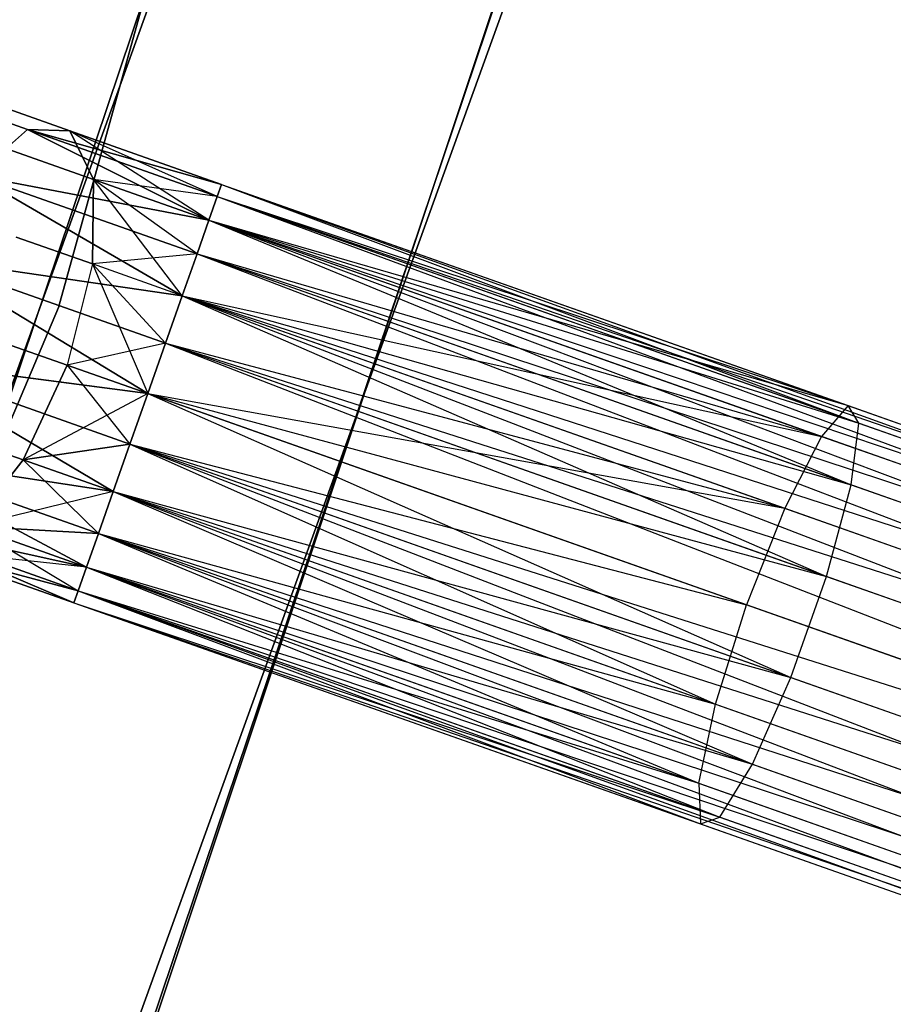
# Model space of a CAD drawing. Extents: x -91 to 91, y -91 to 262.
# Tile 241 of 256: x 58.33 to 62.23, y -23.51 to -19.1. Entities that reach past the tile are written whole.
import ezdxf

# ---------------------------------------------------------------- set-up
doc = ezdxf.new("R2010")
doc.units = 0
doc.header["$LTSCALE"] = 25.4
doc.layers.get('0').update_dxf_attribs({"linetype": 'CONTINUOUS'})

# ---------------------------------------------------------------- blocks, each defined once
blk = doc.blocks.new('ETE0_STL_1')
at = {"color": 0}
for p, q in [((58.4985, -20.3893, 327.5076), (60.6594, -12.5793, 327.5076)), ((60.6594, -12.5793, 328.5076), (58.4985, -20.3893, 328.5076)), ((58.4985, -20.3893, 327.5076), (60.6594, -12.5793, 327.5076)), ((60.6594, -12.5793, 328.5076), (58.4985, -20.3893, 328.5076)), ((57.3385, -23.5859, 159.5), (59.9265, -15.9, 159.5)), ((59.9265, -15.9, 169), (57.3385, -23.5859, 169)), ((59.9265, -15.9, 169), (57.3385, -23.5859, 169)), ((57.3385, -23.5859, 159.5), (59.9265, -15.9, 159.5)), ((58.7991, -23.9774, 158.5), (61.4257, -16.0974, 158.5)), ((61.4257, -16.0974, 159.5), (58.7991, -23.9774, 159.5)), ((58.7991, -23.9774, 158.5), (61.4257, -16.0974, 158.5)), ((61.4257, -16.0974, 159.5), (58.7991, -23.9774, 159.5)), ((61.3764, -16.2846, 159.5), (58.7257, -24.1565, 159.5)), ((58.7257, -24.1565, 169), (61.3764, -16.2846, 169)), ((61.3764, -16.2846, 159.5), (58.7257, -24.1565, 159.5)), ((58.7257, -24.1565, 169), (61.3764, -16.2846, 169)), ((59.5632, -17.2111, 330.5076), (56.8072, -24.8384, 330.5076)), ((56.8072, -24.8384, 321.0076), (59.5632, -17.2111, 321.0076)), ((56.8072, -24.8384, 321.0076), (59.5632, -17.2111, 321.0076)), ((59.5632, -17.2111, 330.5076), (56.8072, -24.8384, 330.5076)), ((58.1815, -25.4393, 330.5076), (61.0043, -17.6275, 330.5076)), ((61.0043, -17.6275, 321.0076), (58.1815, -25.4393, 321.0076)), ((58.1815, -25.4393, 330.5076), (61.0043, -17.6275, 330.5076)), ((61.0043, -17.6275, 321.0076), (58.1815, -25.4393, 321.0076)), ((57.639, -19.3381, 320.3427), (58.3593, -19.5924, 319.8322)), ((57.639, -19.3381, 320.3427), (58.3593, -19.5924, 319.8322)), ((58.3593, -19.5924, 170.183), (57.639, -19.3381, 169.6726)), ((58.3593, -19.5924, 170.183), (57.639, -19.3381, 169.6726)), ((57.975, -19.3955, 320.6786), (58.55, -19.5985, 320.2712)), ((57.975, -19.3955, 320.6786), (58.55, -19.5985, 320.2712)), ((58.55, -19.5985, 169.744), (57.975, -19.3955, 169.3366)), ((58.55, -19.5985, 169.744), (57.975, -19.3955, 169.3366)), ((58.1267, -19.7986, 319.4683), (58.3593, -19.5924, 319.8322)), ((58.1267, -19.7986, 319.4683), (58.3593, -19.5924, 319.8322)), ((58.3593, -19.5924, 170.183), (58.1267, -19.7986, 170.5469)), ((58.3593, -19.5924, 170.183), (58.1267, -19.7986, 170.5469)), ((58.3593, -19.5924, 319.8322), (59.1717, -19.998, 319.4395)), ((58.3593, -19.5924, 319.8322), (59.1717, -19.998, 319.4395)), ((58.3593, -19.5924, 319.8322), (59.209, -19.8923, 319.653)), ((58.3593, -19.5924, 319.8322), (59.209, -19.8923, 319.653)), ((58.3593, -19.5924, 319.8322), (59.2282, -19.8379, 319.8871)), ((58.3593, -19.5924, 319.8322), (59.2282, -19.8379, 319.8871)), ((58.3593, -19.5924, 319.8322), (58.55, -19.5985, 320.2712)), ((58.3593, -19.5924, 319.8322), (58.55, -19.5985, 320.2712)), ((59.1717, -19.998, 170.5757), (58.3593, -19.5924, 170.183)), ((59.209, -19.8923, 170.3622), (58.3593, -19.5924, 170.183)), ((59.1717, -19.998, 170.5757), (58.3593, -19.5924, 170.183)), ((59.209, -19.8923, 170.3622), (58.3593, -19.5924, 170.183)), ((59.2282, -19.8379, 170.1281), (58.3593, -19.5924, 170.183)), ((59.2282, -19.8379, 170.1281), (58.3593, -19.5924, 170.183)), ((58.55, -19.5985, 169.744), (58.3593, -19.5924, 170.183)), ((58.55, -19.5985, 169.744), (58.3593, -19.5924, 170.183)), ((58.55, -19.5985, 320.2712), (59.2282, -19.8379, 319.8871)), ((58.55, -19.5985, 320.2712), (59.2282, -19.8379, 320.1281)), ((58.55, -19.5985, 320.2712), (59.2282, -19.8379, 319.8871)), ((59.1717, -19.998, 320.5757), (58.55, -19.5985, 320.2712)), ((58.55, -19.5985, 320.2712), (58.655, -19.8156, 320.6847)), ((59.1717, -19.998, 320.5757), (58.55, -19.5985, 320.2712)), ((59.209, -19.8923, 320.3622), (58.55, -19.5985, 320.2712)), ((59.209, -19.8923, 320.3622), (58.55, -19.5985, 320.2712)), ((58.55, -19.5985, 320.2712), (59.2282, -19.8379, 320.1281)), ((58.55, -19.5985, 320.2712), (58.655, -19.8156, 320.6847)), ((59.2282, -19.8379, 169.8871), (58.55, -19.5985, 169.744)), ((59.2282, -19.8379, 170.1281), (58.55, -19.5985, 169.744)), ((59.2282, -19.8379, 170.1281), (58.55, -19.5985, 169.744)), ((59.2282, -19.8379, 169.8871), (58.55, -19.5985, 169.744)), ((59.209, -19.8923, 169.653), (58.55, -19.5985, 169.744)), ((59.209, -19.8923, 169.653), (58.55, -19.5985, 169.744)), ((58.655, -19.8156, 169.3306), (58.55, -19.5985, 169.744)), ((58.655, -19.8156, 169.3306), (58.55, -19.5985, 169.744)), ((58.2169, -19.6609, 320.9951), (58.655, -19.8156, 320.6847)), ((58.2169, -19.6609, 320.9951), (58.655, -19.8156, 320.6847)), ((58.655, -19.8156, 169.3306), (58.2169, -19.6609, 169.0201)), ((58.655, -19.8156, 169.3306), (58.2169, -19.6609, 169.0201)), ((58.1267, -19.7986, 319.4683), (59.0524, -20.3358, 319.1222)), ((58.1267, -19.7986, 319.4683), (59.0524, -20.3358, 319.1222)), ((58.1267, -19.7986, 319.4683), (59.1185, -20.1487, 319.2591)), ((58.1267, -19.7986, 319.4683), (59.1185, -20.1487, 319.2591)), ((58.1267, -19.7986, 319.4683), (59.1717, -19.998, 319.4395)), ((58.1267, -19.7986, 319.4683), (59.1717, -19.998, 319.4395)), ((59.0524, -20.3358, 170.8931), (58.1267, -19.7986, 170.5469)), ((59.1185, -20.1487, 170.7561), (58.1267, -19.7986, 170.5469)), ((59.0524, -20.3358, 170.8931), (58.1267, -19.7986, 170.5469)), ((59.1185, -20.1487, 170.7561), (58.1267, -19.7986, 170.5469)), ((59.1717, -19.998, 170.5757), (58.1267, -19.7986, 170.5469)), ((59.1717, -19.998, 170.5757), (58.1267, -19.7986, 170.5469)), ((58.6503, -20.1938, 320.9779), (58.655, -19.8156, 320.6847)), ((58.6503, -20.1938, 320.9779), (58.655, -19.8156, 320.6847)), ((58.655, -19.8156, 169.3306), (58.6503, -20.1938, 169.0373)), ((58.655, -19.8156, 169.3306), (58.6503, -20.1938, 169.0373)), ((58.655, -19.8156, 320.6847), (59.1717, -19.998, 320.5757)), ((59.0524, -20.3358, 320.8931), (58.655, -19.8156, 320.6847)), ((59.0524, -20.3358, 320.8931), (58.655, -19.8156, 320.6847)), ((59.1185, -20.1487, 320.7561), (58.655, -19.8156, 320.6847)), ((59.1185, -20.1487, 320.7561), (58.655, -19.8156, 320.6847)), ((58.655, -19.8156, 320.6847), (59.1717, -19.998, 320.5757)), ((59.209, -19.8923, 169.653), (58.655, -19.8156, 169.3306)), ((59.1717, -19.998, 169.4395), (58.655, -19.8156, 169.3306)), ((59.209, -19.8923, 169.653), (58.655, -19.8156, 169.3306)), ((59.1717, -19.998, 169.4395), (58.655, -19.8156, 169.3306)), ((59.1185, -20.1487, 169.2591), (58.655, -19.8156, 169.3306)), ((59.1185, -20.1487, 169.2591), (58.655, -19.8156, 169.3306)), ((59.2282, -19.8379, 319.8871), (59.209, -19.8923, 319.653)), ((59.209, -19.8923, 320.3622), (59.2282, -19.8379, 320.1281)), ((59.2282, -19.8379, 319.8871), (59.209, -19.8923, 319.653)), ((59.209, -19.8923, 320.3622), (59.2282, -19.8379, 320.1281)), ((59.209, -19.8923, 169.653), (59.2282, -19.8379, 169.8871)), ((59.2282, -19.8379, 170.1281), (59.209, -19.8923, 170.3622)), ((59.2282, -19.8379, 170.1281), (59.209, -19.8923, 170.3622)), ((59.209, -19.8923, 169.653), (59.2282, -19.8379, 169.8871)), ((59.2282, -19.8379, 320.1281), (62.0314, -20.8274, 319.6635)), ((59.2282, -19.8379, 319.8871), (62.0314, -20.8274, 319.6635)), ((59.2282, -19.8379, 319.8871), (62.0314, -20.8274, 319.6635)), ((59.2282, -19.8379, 320.1281), (62.0314, -20.8274, 319.6635)), ((59.2282, -19.8379, 320.1281), (62.0792, -20.9055, 320.1334)), ((59.2282, -19.8379, 320.1281), (62.0792, -20.9055, 320.1334)), ((59.2282, -19.8379, 169.8871), (66.4623, -22.4527, 169.653)), ((59.2282, -19.8379, 169.8871), (66.4623, -22.4527, 169.653)), ((59.2282, -19.8379, 169.8871), (66.4815, -22.3983, 170.1281)), ((59.2282, -19.8379, 169.8871), (66.4815, -22.3983, 170.1281)), ((59.2282, -19.8379, 170.1281), (66.4815, -22.3983, 170.1281)), ((59.2282, -19.8379, 170.1281), (66.4815, -22.3983, 170.1281)), ((59.209, -19.8923, 319.653), (59.1717, -19.998, 319.4395)), ((59.1717, -19.998, 320.5757), (59.209, -19.8923, 320.3622)), ((59.209, -19.8923, 319.653), (59.1717, -19.998, 319.4395)), ((59.1717, -19.998, 320.5757), (59.209, -19.8923, 320.3622)), ((59.1717, -19.998, 169.4395), (59.209, -19.8923, 169.653)), ((59.209, -19.8923, 170.3622), (59.1717, -19.998, 170.5757)), ((59.209, -19.8923, 170.3622), (59.1717, -19.998, 170.5757)), ((59.1717, -19.998, 169.4395), (59.209, -19.8923, 169.653)), ((59.209, -19.8923, 319.653), (62.0314, -20.8274, 319.6635)), ((59.209, -19.8923, 319.653), (62.0314, -20.8274, 319.6635)), ((59.209, -19.8923, 320.3622), (62.0792, -20.9055, 320.1334)), ((59.209, -19.8923, 320.3622), (62.0792, -20.9055, 320.1334)), ((59.209, -19.8923, 169.653), (66.4623, -22.4527, 169.653)), ((59.209, -19.8923, 169.653), (66.4623, -22.4527, 169.653)), ((59.209, -19.8923, 170.3622), (66.4815, -22.3983, 170.1281)), ((59.209, -19.8923, 170.3622), (66.4815, -22.3983, 170.1281)), ((59.209, -19.8923, 170.3622), (66.425, -22.5583, 170.5757)), ((59.209, -19.8923, 170.3622), (66.425, -22.5583, 170.5757)), ((59.1717, -19.998, 319.4395), (59.1185, -20.1487, 319.2591)), ((59.1185, -20.1487, 320.7561), (59.1717, -19.998, 320.5757)), ((59.1717, -19.998, 319.4395), (59.1185, -20.1487, 319.2591)), ((59.1185, -20.1487, 320.7561), (59.1717, -19.998, 320.5757)), ((59.1185, -20.1487, 169.2591), (59.1717, -19.998, 169.4395)), ((59.1717, -19.998, 170.5757), (59.1185, -20.1487, 170.7561)), ((59.1717, -19.998, 170.5757), (59.1185, -20.1487, 170.7561)), ((59.1185, -20.1487, 169.2591), (59.1717, -19.998, 169.4395)), ((59.1717, -19.998, 319.4395), (61.9118, -20.9652, 319.2211)), ((59.1717, -19.998, 319.4395), (61.9118, -20.9652, 319.2211)), ((59.1717, -19.998, 319.4395), (62.0314, -20.8274, 319.6635)), ((59.1717, -19.998, 319.4395), (62.0314, -20.8274, 319.6635)), ((59.1717, -19.998, 320.5757), (62.0792, -20.9055, 320.1334)), ((59.1717, -19.998, 320.5757), (62.0792, -20.9055, 320.1334)), ((59.1717, -19.998, 320.5757), (62.0442, -21.1815, 320.5228)), ((59.1717, -19.998, 320.5757), (62.0442, -21.1815, 320.5228)), ((59.1717, -19.998, 169.4395), (66.3718, -22.7091, 169.2591)), ((59.1717, -19.998, 169.4395), (66.3718, -22.7091, 169.2591)), ((59.1717, -19.998, 169.4395), (66.4623, -22.4527, 169.653)), ((59.1717, -19.998, 169.4395), (66.4623, -22.4527, 169.653)), ((59.1717, -19.998, 170.5757), (66.425, -22.5583, 170.5757)), ((59.1717, -19.998, 170.5757), (66.425, -22.5583, 170.5757)), ((58.3093, -20.0735, 321.2195), (58.6503, -20.1938, 320.9779)), ((58.3093, -20.0735, 321.2195), (58.6503, -20.1938, 320.9779)), ((58.6503, -20.1938, 169.0373), (58.3093, -20.0735, 168.7957)), ((58.6503, -20.1938, 169.0373), (58.3093, -20.0735, 168.7957)), ((57.9053, -20.1699, 319.2628), (58.8978, -20.774, 319.0076)), ((57.9053, -20.1699, 319.2628), (58.8978, -20.774, 319.0076)), ((57.9053, -20.1699, 319.2628), (58.9774, -20.5483, 319.0367)), ((57.9053, -20.1699, 319.2628), (58.9774, -20.5483, 319.0367)), ((57.9053, -20.1699, 319.2628), (59.0524, -20.3358, 319.1222)), ((57.9053, -20.1699, 319.2628), (59.0524, -20.3358, 319.1222)), ((58.8978, -20.774, 171.0076), (57.9053, -20.1699, 170.7524)), ((58.9774, -20.5483, 170.9785), (57.9053, -20.1699, 170.7524)), ((58.8978, -20.774, 171.0076), (57.9053, -20.1699, 170.7524)), ((58.9774, -20.5483, 170.9785), (57.9053, -20.1699, 170.7524)), ((59.0524, -20.3358, 170.8931), (57.9053, -20.1699, 170.7524)), ((59.0524, -20.3358, 170.8931), (57.9053, -20.1699, 170.7524)), ((59.1185, -20.1487, 169.2591), (58.6503, -20.1938, 169.0373)), ((59.1185, -20.1487, 169.2591), (58.6503, -20.1938, 169.0373)), ((59.1185, -20.1487, 319.2591), (59.0524, -20.3358, 319.1222)), ((59.0524, -20.3358, 320.8931), (59.1185, -20.1487, 320.7561)), ((59.1185, -20.1487, 319.2591), (59.0524, -20.3358, 319.1222)), ((59.0524, -20.3358, 320.8931), (59.1185, -20.1487, 320.7561)), ((59.0524, -20.3358, 169.1222), (59.1185, -20.1487, 169.2591)), ((59.1185, -20.1487, 170.7561), (59.0524, -20.3358, 170.8931)), ((59.1185, -20.1487, 170.7561), (59.0524, -20.3358, 170.8931)), ((59.0524, -20.3358, 169.1222), (59.1185, -20.1487, 169.2591)), ((59.1185, -20.1487, 319.2591), (61.9118, -20.9652, 319.2211)), ((59.1185, -20.1487, 319.2591), (61.9118, -20.9652, 319.2211)), ((59.1185, -20.1487, 320.7561), (62.0442, -21.1815, 320.5228)), ((59.1185, -20.1487, 320.7561), (62.0442, -21.1815, 320.5228)), ((59.1185, -20.1487, 169.2591), (66.3718, -22.7091, 169.2591)), ((59.1185, -20.1487, 169.2591), (66.3718, -22.7091, 169.2591)), ((59.1185, -20.1487, 170.7561), (66.425, -22.5583, 170.5757)), ((59.1185, -20.1487, 170.7561), (66.425, -22.5583, 170.5757)), ((59.1185, -20.1487, 170.7561), (66.3058, -22.8962, 170.8931)), ((59.1185, -20.1487, 170.7561), (66.3058, -22.8962, 170.8931)), ((58.6503, -20.1938, 320.9779), (58.5369, -20.6466, 321.0837)), ((58.6503, -20.1938, 320.9779), (58.5369, -20.6466, 321.0837)), ((58.6503, -20.1938, 169.0373), (58.5369, -20.6466, 168.9315)), ((58.6503, -20.1938, 169.0373), (58.5369, -20.6466, 168.9315)), ((58.9774, -20.5483, 320.9785), (58.6503, -20.1938, 320.9779)), ((58.6503, -20.1938, 320.9779), (58.8978, -20.774, 321.0076)), ((58.9774, -20.5483, 320.9785), (58.6503, -20.1938, 320.9779)), ((59.0524, -20.3358, 320.8931), (58.6503, -20.1938, 320.9779)), ((59.0524, -20.3358, 320.8931), (58.6503, -20.1938, 320.9779)), ((58.6503, -20.1938, 320.9779), (58.8978, -20.774, 321.0076)), ((59.0524, -20.3358, 169.1222), (58.6503, -20.1938, 169.0373)), ((59.0524, -20.3358, 169.1222), (58.6503, -20.1938, 169.0373)), ((58.9774, -20.5483, 169.0367), (58.6503, -20.1938, 169.0373)), ((58.9774, -20.5483, 169.0367), (58.6503, -20.1938, 169.0373)), ((59.0524, -20.3358, 319.1222), (58.9774, -20.5483, 319.0367)), ((58.9774, -20.5483, 320.9785), (59.0524, -20.3358, 320.8931)), ((59.0524, -20.3358, 319.1222), (58.9774, -20.5483, 319.0367)), ((58.9774, -20.5483, 320.9785), (59.0524, -20.3358, 320.8931)), ((58.9774, -20.5483, 169.0367), (59.0524, -20.3358, 169.1222)), ((59.0524, -20.3358, 170.8931), (58.9774, -20.5483, 170.9785)), ((59.0524, -20.3358, 170.8931), (58.9774, -20.5483, 170.9785)), ((58.9774, -20.5483, 169.0367), (59.0524, -20.3358, 169.1222)), ((59.0524, -20.3358, 319.1222), (61.7478, -21.2872, 318.9072)), ((59.0524, -20.3358, 319.1222), (61.7478, -21.2872, 318.9072)), ((59.0524, -20.3358, 319.1222), (61.9118, -20.9652, 319.2211)), ((59.0524, -20.3358, 319.1222), (61.9118, -20.9652, 319.2211)), ((59.0524, -20.3358, 320.8931), (62.0442, -21.1815, 320.5228)), ((59.0524, -20.3358, 320.8931), (62.0442, -21.1815, 320.5228)), ((59.0524, -20.3358, 320.8931), (61.9345, -21.5922, 320.7428)), ((59.0524, -20.3358, 320.8931), (61.9345, -21.5922, 320.7428)), ((59.0524, -20.3358, 169.1222), (66.2307, -23.1087, 169.0367)), ((59.0524, -20.3358, 169.1222), (66.2307, -23.1087, 169.0367)), ((59.0524, -20.3358, 169.1222), (66.3718, -22.7091, 169.2591)), ((59.0524, -20.3358, 169.1222), (66.3718, -22.7091, 169.2591)), ((59.0524, -20.3358, 170.8931), (66.3058, -22.8962, 170.8931)), ((59.0524, -20.3358, 170.8931), (66.3058, -22.8962, 170.8931)), ((55.3367, -27.8505, 327.5076), (58.4985, -20.3893, 327.5076)), ((58.4985, -20.3893, 328.5076), (55.3367, -27.8505, 328.5076)), ((55.3367, -27.8505, 327.5076), (58.4985, -20.3893, 327.5076)), ((58.4985, -20.3893, 328.5076), (55.3367, -27.8505, 328.5076)), ((58.4985, -20.3893, 327.5076), (58.4985, -20.3893, 328.5076)), ((58.4985, -20.3893, 327.5076), (58.4985, -20.3893, 328.5076)), ((58.5369, -20.6466, 321.0837), (58.231, -20.5386, 321.3005)), ((58.5369, -20.6466, 321.0837), (58.231, -20.5386, 321.3005)), ((58.231, -20.5386, 168.7147), (58.5369, -20.6466, 168.9315)), ((58.231, -20.5386, 168.7147), (58.5369, -20.6466, 168.9315)), ((58.9774, -20.5483, 169.0367), (58.5369, -20.6466, 168.9315)), ((58.9774, -20.5483, 169.0367), (58.5369, -20.6466, 168.9315)), ((58.9774, -20.5483, 319.0367), (58.8978, -20.774, 319.0076)), ((58.8978, -20.774, 321.0076), (58.9774, -20.5483, 320.9785)), ((58.9774, -20.5483, 319.0367), (58.8978, -20.774, 319.0076)), ((58.8978, -20.774, 321.0076), (58.9774, -20.5483, 320.9785)), ((58.8978, -20.774, 169.0076), (58.9774, -20.5483, 169.0367)), ((58.9774, -20.5483, 170.9785), (58.8978, -20.774, 171.0076)), ((58.9774, -20.5483, 170.9785), (58.8978, -20.774, 171.0076)), ((58.8978, -20.774, 169.0076), (58.9774, -20.5483, 169.0367)), ((58.9774, -20.5483, 319.0367), (61.7478, -21.2872, 318.9072)), ((58.9774, -20.5483, 319.0367), (61.7478, -21.2872, 318.9072)), ((58.9774, -20.5483, 320.9785), (61.9345, -21.5922, 320.7428)), ((58.9774, -20.5483, 320.9785), (61.9345, -21.5922, 320.7428)), ((58.9774, -20.5483, 169.0367), (66.2307, -23.1087, 169.0367)), ((58.9774, -20.5483, 169.0367), (66.2307, -23.1087, 169.0367)), ((58.9774, -20.5483, 170.9785), (66.3058, -22.8962, 170.8931)), ((58.9774, -20.5483, 170.9785), (66.3058, -22.8962, 170.8931)), ((58.9774, -20.5483, 170.9785), (66.1511, -23.3344, 171.0076)), ((58.9774, -20.5483, 170.9785), (66.1511, -23.3344, 171.0076)), ((57.746, -20.6212, 319.2628), (58.7431, -21.2122, 319.1222)), ((57.746, -20.6212, 319.2628), (58.7431, -21.2122, 319.1222)), ((57.746, -20.6212, 319.2628), (58.8181, -20.9997, 319.0367)), ((57.746, -20.6212, 319.2628), (58.8181, -20.9997, 319.0367)), ((57.746, -20.6212, 319.2628), (58.8978, -20.774, 319.0076)), ((57.746, -20.6212, 319.2628), (58.8978, -20.774, 319.0076)), ((58.7431, -21.2122, 170.8931), (57.746, -20.6212, 170.7524)), ((58.8181, -20.9997, 170.9785), (57.746, -20.6212, 170.7524)), ((58.7431, -21.2122, 170.8931), (57.746, -20.6212, 170.7524)), ((58.8181, -20.9997, 170.9785), (57.746, -20.6212, 170.7524)), ((58.8978, -20.774, 171.0076), (57.746, -20.6212, 170.7524)), ((58.8978, -20.774, 171.0076), (57.746, -20.6212, 170.7524)), ((58.5369, -20.6466, 321.0837), (58.3409, -21.0703, 320.9779)), ((58.5369, -20.6466, 321.0837), (58.3409, -21.0703, 320.9779)), ((58.3409, -21.0703, 169.0373), (58.5369, -20.6466, 168.9315)), ((58.3409, -21.0703, 169.0373), (58.5369, -20.6466, 168.9315)), ((58.8978, -20.774, 321.0076), (58.5369, -20.6466, 321.0837)), ((58.5369, -20.6466, 321.0837), (58.8181, -20.9997, 320.9785)), ((58.5369, -20.6466, 321.0837), (58.8181, -20.9997, 320.9785)), ((58.8978, -20.774, 321.0076), (58.5369, -20.6466, 321.0837)), ((58.5369, -20.6466, 168.9315), (58.8978, -20.774, 169.0076)), ((58.5369, -20.6466, 168.9315), (58.8978, -20.774, 169.0076)), ((58.8978, -20.774, 169.0076), (58.3409, -21.0703, 169.0373)), ((58.8978, -20.774, 169.0076), (58.3409, -21.0703, 169.0373)), ((58.8181, -20.9997, 320.9785), (58.8978, -20.774, 321.0076)), ((58.8978, -20.774, 319.0076), (58.8181, -20.9997, 319.0367)), ((58.8181, -20.9997, 320.9785), (58.8978, -20.774, 321.0076)), ((58.8978, -20.774, 319.0076), (58.8181, -20.9997, 319.0367)), ((58.8181, -20.9997, 169.0367), (58.8978, -20.774, 169.0076)), ((58.8978, -20.774, 171.0076), (58.8181, -20.9997, 170.9785)), ((58.8181, -20.9997, 169.0367), (58.8978, -20.774, 169.0076)), ((58.8978, -20.774, 171.0076), (58.8181, -20.9997, 170.9785)), ((61.5769, -21.7197, 318.794), (58.8978, -20.774, 319.0076)), ((58.8978, -20.774, 319.0076), (61.7478, -21.2872, 318.9072)), ((58.8978, -20.774, 319.0076), (61.7478, -21.2872, 318.9072)), ((58.8978, -20.774, 321.0076), (61.9345, -21.5922, 320.7428)), ((58.8978, -20.774, 321.0076), (61.9345, -21.5922, 320.7428)), ((58.8978, -20.774, 321.0076), (61.7752, -22.0435, 320.7428)), ((58.8978, -20.774, 321.0076), (61.7752, -22.0435, 320.7428)), ((61.5769, -21.7197, 318.794), (58.8978, -20.774, 319.0076)), ((58.8978, -20.774, 169.0076), (66.1511, -23.3344, 169.0076)), ((58.8978, -20.774, 169.0076), (66.1511, -23.3344, 169.0076)), ((58.8978, -20.774, 171.0076), (66.1511, -23.3344, 171.0076)), ((58.8978, -20.774, 171.0076), (66.1511, -23.3344, 171.0076)), ((62.0314, -20.8274, 319.6635), (61.9118, -20.9652, 319.2211)), ((62.0314, -20.8274, 319.6635), (61.9118, -20.9652, 319.2211)), ((62.0792, -20.9055, 320.1334), (62.0314, -20.8274, 319.6635)), ((62.0314, -20.8274, 319.6635), (64.7715, -21.7947, 318.998)), ((62.0314, -20.8274, 319.6635), (64.7715, -21.7947, 318.998)), ((62.0792, -20.9055, 320.1334), (62.0314, -20.8274, 319.6635)), ((62.0442, -21.1815, 320.5228), (62.0792, -20.9055, 320.1334)), ((62.0442, -21.1815, 320.5228), (62.0792, -20.9055, 320.1334)), ((62.0792, -20.9055, 320.1334), (64.8848, -21.8958, 319.4519)), ((62.0792, -20.9055, 320.1334), (64.8848, -21.8958, 319.4519)), ((57.9999, -20.9499, 321.2195), (58.3409, -21.0703, 320.9779)), ((57.9999, -20.9499, 321.2195), (58.3409, -21.0703, 320.9779)), ((58.3409, -21.0703, 169.0373), (57.9999, -20.9499, 168.7957)), ((58.3409, -21.0703, 169.0373), (57.9999, -20.9499, 168.7957)), ((61.9118, -20.9652, 319.2211), (61.7478, -21.2872, 318.9072)), ((61.9118, -20.9652, 319.2211), (61.7478, -21.2872, 318.9072)), ((61.9118, -20.9652, 319.2211), (64.5902, -21.9106, 318.5705)), ((61.9118, -20.9652, 319.2211), (64.5902, -21.9106, 318.5705)), ((58.3409, -21.0703, 320.9779), (58.8181, -20.9997, 320.9785)), ((58.3409, -21.0703, 320.9779), (58.8181, -20.9997, 320.9785)), ((58.8181, -20.9997, 169.0367), (58.3409, -21.0703, 169.0373)), ((58.8181, -20.9997, 169.0367), (58.3409, -21.0703, 169.0373)), ((58.7431, -21.2122, 320.8931), (58.8181, -20.9997, 320.9785)), ((58.8181, -20.9997, 319.0367), (58.7431, -21.2122, 319.1222)), ((58.7431, -21.2122, 320.8931), (58.8181, -20.9997, 320.9785)), ((58.8181, -20.9997, 319.0367), (58.7431, -21.2122, 319.1222)), ((58.8181, -20.9997, 170.9785), (58.7431, -21.2122, 170.8931)), ((58.7431, -21.2122, 169.1222), (58.8181, -20.9997, 169.0367)), ((58.7431, -21.2122, 169.1222), (58.8181, -20.9997, 169.0367)), ((58.8181, -20.9997, 170.9785), (58.7431, -21.2122, 170.8931)), ((58.8181, -20.9997, 320.9785), (61.7752, -22.0435, 320.7428)), ((58.8181, -20.9997, 320.9785), (61.7752, -22.0435, 320.7428)), ((58.8181, -20.9997, 319.0367), (61.4384, -22.1637, 318.9072)), ((58.8181, -20.9997, 319.0367), (61.4384, -22.1637, 318.9072)), ((58.8181, -20.9997, 319.0367), (61.5769, -21.7197, 318.794)), ((58.8181, -20.9997, 319.0367), (61.5769, -21.7197, 318.794)), ((66.1511, -23.3344, 171.0076), (58.8181, -20.9997, 170.9785)), ((58.8181, -20.9997, 170.9785), (65.9964, -23.7726, 170.8931)), ((58.8181, -20.9997, 170.9785), (65.9964, -23.7726, 170.8931)), ((58.8181, -20.9997, 169.0367), (66.0714, -23.56, 169.0367)), ((58.8181, -20.9997, 169.0367), (66.0714, -23.56, 169.0367)), ((66.1511, -23.3344, 171.0076), (58.8181, -20.9997, 170.9785)), ((57.6852, -21.0492, 319.4683), (58.6238, -21.5501, 319.4395)), ((57.6852, -21.0492, 319.4683), (58.6238, -21.5501, 319.4395)), ((57.6852, -21.0492, 319.4683), (58.677, -21.3993, 319.2591)), ((57.6852, -21.0492, 319.4683), (58.677, -21.3993, 319.2591)), ((57.6852, -21.0492, 319.4683), (58.7431, -21.2122, 319.1222)), ((57.6852, -21.0492, 319.4683), (58.7431, -21.2122, 319.1222)), ((58.6238, -21.5501, 170.5757), (57.6852, -21.0492, 170.5469)), ((58.677, -21.3993, 170.7561), (57.6852, -21.0492, 170.5469)), ((58.6238, -21.5501, 170.5757), (57.6852, -21.0492, 170.5469)), ((58.677, -21.3993, 170.7561), (57.6852, -21.0492, 170.5469)), ((58.7431, -21.2122, 170.8931), (57.6852, -21.0492, 170.5469)), ((58.7431, -21.2122, 170.8931), (57.6852, -21.0492, 170.5469)), ((58.3409, -21.0703, 320.9779), (58.1071, -21.3677, 320.6847)), ((58.3409, -21.0703, 320.9779), (58.1071, -21.3677, 320.6847)), ((58.1071, -21.3677, 169.3306), (58.3409, -21.0703, 169.0373)), ((58.1071, -21.3677, 169.3306), (58.3409, -21.0703, 169.0373)), ((58.3409, -21.0703, 320.9779), (58.7431, -21.2122, 320.8931)), ((58.3409, -21.0703, 320.9779), (58.7431, -21.2122, 320.8931)), ((58.3409, -21.0703, 320.9779), (58.677, -21.3993, 320.7561)), ((58.3409, -21.0703, 320.9779), (58.677, -21.3993, 320.7561)), ((58.7431, -21.2122, 169.1222), (58.3409, -21.0703, 169.0373)), ((58.7431, -21.2122, 169.1222), (58.3409, -21.0703, 169.0373)), ((61.9345, -21.5922, 320.7428), (62.0442, -21.1815, 320.5228)), ((61.9345, -21.5922, 320.7428), (62.0442, -21.1815, 320.5228)), ((62.0442, -21.1815, 320.5228), (64.9041, -22.191, 319.8282)), ((62.0442, -21.1815, 320.5228), (64.9041, -22.191, 319.8282)), ((58.7431, -21.2122, 169.1222), (58.1071, -21.3677, 169.3306)), ((58.7431, -21.2122, 169.1222), (58.1071, -21.3677, 169.3306)), ((58.677, -21.3993, 320.7561), (58.7431, -21.2122, 320.8931)), ((58.7431, -21.2122, 319.1222), (58.677, -21.3993, 319.2591)), ((58.677, -21.3993, 320.7561), (58.7431, -21.2122, 320.8931)), ((58.7431, -21.2122, 319.1222), (58.677, -21.3993, 319.2591)), ((58.7431, -21.2122, 170.8931), (58.677, -21.3993, 170.7561)), ((58.677, -21.3993, 169.2591), (58.7431, -21.2122, 169.1222)), ((58.677, -21.3993, 169.2591), (58.7431, -21.2122, 169.1222)), ((58.7431, -21.2122, 170.8931), (58.677, -21.3993, 170.7561)), ((58.7431, -21.2122, 320.8931), (61.7752, -22.0435, 320.7428)), ((58.7431, -21.2122, 320.8931), (61.7752, -22.0435, 320.7428)), ((58.7431, -21.2122, 320.8931), (61.6027, -22.4321, 320.5228)), ((58.7431, -21.2122, 320.8931), (61.6027, -22.4321, 320.5228)), ((58.7431, -21.2122, 319.1222), (61.4384, -22.1637, 318.9072)), ((58.7431, -21.2122, 319.1222), (61.4384, -22.1637, 318.9072)), ((58.7431, -21.2122, 170.8931), (65.9964, -23.7726, 170.8931)), ((58.7431, -21.2122, 170.8931), (65.9964, -23.7726, 170.8931)), ((58.7431, -21.2122, 169.1222), (65.9304, -23.9597, 169.2591)), ((58.7431, -21.2122, 169.1222), (65.9304, -23.9597, 169.2591)), ((58.7431, -21.2122, 169.1222), (66.0714, -23.56, 169.0367)), ((58.7431, -21.2122, 169.1222), (66.0714, -23.56, 169.0367)), ((61.7478, -21.2872, 318.9072), (61.5769, -21.7197, 318.794)), ((61.7478, -21.2872, 318.9072), (61.5769, -21.7197, 318.794)), ((61.7478, -21.2872, 318.9072), (64.3825, -22.2172, 318.2673)), ((61.7478, -21.2872, 318.9072), (64.3825, -22.2172, 318.2673)), ((57.7368, -21.3558, 319.8322), (58.5673, -21.7101, 319.8871)), ((57.7368, -21.3558, 319.8322), (58.5673, -21.7101, 319.8871)), ((57.7368, -21.3558, 319.8322), (58.5865, -21.6557, 319.653)), ((57.7368, -21.3558, 319.8322), (58.5865, -21.6557, 319.653)), ((57.7368, -21.3558, 319.8322), (58.6238, -21.5501, 319.4395)), ((57.7368, -21.3558, 319.8322), (58.6238, -21.5501, 319.4395)), ((58.5673, -21.7101, 170.1281), (57.7368, -21.3558, 170.183)), ((58.5865, -21.6557, 170.3622), (57.7368, -21.3558, 170.183)), ((58.5673, -21.7101, 170.1281), (57.7368, -21.3558, 170.183)), ((58.5865, -21.6557, 170.3622), (57.7368, -21.3558, 170.183)), ((58.6238, -21.5501, 170.5757), (57.7368, -21.3558, 170.183)), ((58.6238, -21.5501, 170.5757), (57.7368, -21.3558, 170.183)), ((58.1071, -21.3677, 320.6847), (58.677, -21.3993, 320.7561)), ((58.1071, -21.3677, 320.6847), (58.677, -21.3993, 320.7561)), ((58.1071, -21.3677, 320.6847), (58.6238, -21.5501, 320.5757)), ((58.1071, -21.3677, 320.6847), (58.6238, -21.5501, 320.5757)), ((58.1071, -21.3677, 320.6847), (58.5865, -21.6557, 320.3622)), ((58.1071, -21.3677, 320.6847), (58.5865, -21.6557, 320.3622)), ((58.677, -21.3993, 169.2591), (58.1071, -21.3677, 169.3306)), ((58.677, -21.3993, 169.2591), (58.1071, -21.3677, 169.3306)), ((58.6238, -21.5501, 169.4395), (58.1071, -21.3677, 169.3306)), ((58.6238, -21.5501, 169.4395), (58.1071, -21.3677, 169.3306)), ((58.6238, -21.5501, 320.5757), (58.677, -21.3993, 320.7561)), ((58.677, -21.3993, 319.2591), (58.6238, -21.5501, 319.4395)), ((58.6238, -21.5501, 320.5757), (58.677, -21.3993, 320.7561)), ((58.677, -21.3993, 319.2591), (58.6238, -21.5501, 319.4395)), ((58.677, -21.3993, 170.7561), (58.6238, -21.5501, 170.5757)), ((58.6238, -21.5501, 169.4395), (58.677, -21.3993, 169.2591)), ((58.6238, -21.5501, 169.4395), (58.677, -21.3993, 169.2591)), ((58.677, -21.3993, 170.7561), (58.6238, -21.5501, 170.5757)), ((58.677, -21.3993, 320.7561), (61.6027, -22.4321, 320.5228)), ((58.677, -21.3993, 320.7561), (61.6027, -22.4321, 320.5228)), ((58.677, -21.3993, 319.2591), (61.3639, -22.5173, 319.2211)), ((58.677, -21.3993, 319.2591), (61.3639, -22.5173, 319.2211)), ((58.677, -21.3993, 319.2591), (61.4384, -22.1637, 318.9072)), ((58.677, -21.3993, 319.2591), (61.4384, -22.1637, 318.9072)), ((58.677, -21.3993, 170.7561), (65.9964, -23.7726, 170.8931)), ((58.677, -21.3993, 170.7561), (65.9964, -23.7726, 170.8931)), ((58.677, -21.3993, 170.7561), (65.8771, -24.1104, 170.5757)), ((58.677, -21.3993, 170.7561), (65.8771, -24.1104, 170.5757)), ((58.677, -21.3993, 169.2591), (65.9304, -23.9597, 169.2591)), ((58.677, -21.3993, 169.2591), (65.9304, -23.9597, 169.2591)), ((57.8891, -21.4707, 320.2712), (58.5865, -21.6557, 320.3622)), ((57.8891, -21.4707, 320.2712), (58.5865, -21.6557, 320.3622)), ((57.8891, -21.4707, 320.2712), (58.5673, -21.7101, 320.1281)), ((57.8891, -21.4707, 320.2712), (58.5673, -21.7101, 319.8871)), ((57.8891, -21.4707, 320.2712), (58.5673, -21.7101, 320.1281)), ((57.8891, -21.4707, 320.2712), (58.5673, -21.7101, 319.8871)), ((58.5673, -21.7101, 170.1281), (57.8891, -21.4707, 169.744)), ((58.5673, -21.7101, 169.8871), (57.8891, -21.4707, 169.744)), ((58.6238, -21.5501, 169.4395), (57.8891, -21.4707, 169.744)), ((58.6238, -21.5501, 169.4395), (57.8891, -21.4707, 169.744)), ((58.5865, -21.6557, 169.653), (57.8891, -21.4707, 169.744)), ((58.5673, -21.7101, 169.8871), (57.8891, -21.4707, 169.744)), ((58.5865, -21.6557, 169.653), (57.8891, -21.4707, 169.744)), ((58.5673, -21.7101, 170.1281), (57.8891, -21.4707, 169.744)), ((58.5865, -21.6557, 320.3622), (58.6238, -21.5501, 320.5757)), ((58.6238, -21.5501, 319.4395), (58.5865, -21.6557, 319.653)), ((58.5865, -21.6557, 320.3622), (58.6238, -21.5501, 320.5757)), ((58.6238, -21.5501, 319.4395), (58.5865, -21.6557, 319.653)), ((58.6238, -21.5501, 170.5757), (58.5865, -21.6557, 170.3622)), ((58.5865, -21.6557, 169.653), (58.6238, -21.5501, 169.4395)), ((58.5865, -21.6557, 169.653), (58.6238, -21.5501, 169.4395)), ((58.6238, -21.5501, 170.5757), (58.5865, -21.6557, 170.3622)), ((58.6238, -21.5501, 320.5757), (61.6027, -22.4321, 320.5228)), ((58.6238, -21.5501, 320.5757), (61.6027, -22.4321, 320.5228)), ((58.6238, -21.5501, 320.5757), (61.4567, -22.6689, 320.1334)), ((58.6238, -21.5501, 320.5757), (61.4567, -22.6689, 320.1334)), ((58.6238, -21.5501, 319.4395), (61.3639, -22.5173, 319.2211)), ((58.6238, -21.5501, 319.4395), (61.3639, -22.5173, 319.2211)), ((58.6238, -21.5501, 170.5757), (65.8771, -24.1104, 170.5757)), ((58.6238, -21.5501, 170.5757), (65.8771, -24.1104, 170.5757)), ((58.6238, -21.5501, 169.4395), (65.8399, -24.2161, 169.653)), ((58.6238, -21.5501, 169.4395), (65.8399, -24.2161, 169.653)), ((58.6238, -21.5501, 169.4395), (65.9304, -23.9597, 169.2591)), ((58.6238, -21.5501, 169.4395), (65.9304, -23.9597, 169.2591)), ((61.7752, -22.0435, 320.7428), (61.9345, -21.5922, 320.7428)), ((61.7752, -22.0435, 320.7428), (61.9345, -21.5922, 320.7428)), ((61.9345, -21.5922, 320.7428), (64.8251, -22.6125, 320.0407)), ((61.9345, -21.5922, 320.7428), (64.8251, -22.6125, 320.0407)), ((58.5673, -21.7101, 320.1281), (58.5865, -21.6557, 320.3622)), ((58.5865, -21.6557, 319.653), (58.5673, -21.7101, 319.8871)), ((58.5673, -21.7101, 320.1281), (58.5865, -21.6557, 320.3622)), ((58.5865, -21.6557, 319.653), (58.5673, -21.7101, 319.8871)), ((58.5865, -21.6557, 170.3622), (58.5673, -21.7101, 170.1281)), ((58.5673, -21.7101, 169.8871), (58.5865, -21.6557, 169.653)), ((58.5673, -21.7101, 169.8871), (58.5865, -21.6557, 169.653)), ((58.5865, -21.6557, 170.3622), (58.5673, -21.7101, 170.1281)), ((58.5865, -21.6557, 320.3622), (61.4567, -22.6689, 320.1334)), ((58.5865, -21.6557, 320.3622), (61.4567, -22.6689, 320.1334)), ((58.5865, -21.6557, 319.653), (61.3705, -22.6996, 319.6635)), ((58.5865, -21.6557, 319.653), (61.3705, -22.6996, 319.6635)), ((58.5865, -21.6557, 319.653), (61.3639, -22.5173, 319.2211)), ((58.5865, -21.6557, 319.653), (61.3639, -22.5173, 319.2211)), ((58.5865, -21.6557, 170.3622), (65.8771, -24.1104, 170.5757)), ((58.5865, -21.6557, 170.3622), (65.8771, -24.1104, 170.5757)), ((58.5865, -21.6557, 170.3622), (65.8206, -24.2705, 170.1281)), ((58.5865, -21.6557, 170.3622), (65.8206, -24.2705, 170.1281)), ((58.5865, -21.6557, 169.653), (65.8399, -24.2161, 169.653)), ((58.5865, -21.6557, 169.653), (65.8399, -24.2161, 169.653)), ((58.5673, -21.7101, 319.8871), (61.3705, -22.6996, 319.6635)), ((58.5673, -21.7101, 320.1281), (61.3705, -22.6996, 319.6635)), ((58.5673, -21.7101, 320.1281), (61.4567, -22.6689, 320.1334)), ((58.5673, -21.7101, 320.1281), (61.4567, -22.6689, 320.1334)), ((58.5673, -21.7101, 320.1281), (61.3705, -22.6996, 319.6635)), ((58.5673, -21.7101, 319.8871), (61.3705, -22.6996, 319.6635)), ((58.5673, -21.7101, 170.1281), (65.8206, -24.2705, 170.1281)), ((58.5673, -21.7101, 170.1281), (65.8206, -24.2705, 170.1281)), ((58.5673, -21.7101, 169.8871), (65.8206, -24.2705, 170.1281)), ((58.5673, -21.7101, 169.8871), (65.8206, -24.2705, 170.1281)), ((58.5673, -21.7101, 169.8871), (65.8399, -24.2161, 169.653)), ((58.5673, -21.7101, 169.8871), (65.8399, -24.2161, 169.653)), ((61.4384, -22.1637, 318.9072), (61.5769, -21.7197, 318.794)), ((61.4384, -22.1637, 318.9072), (61.5769, -21.7197, 318.794)), ((64.1958, -22.6442, 318.1579), (61.5769, -21.7197, 318.794)), ((64.1958, -22.6442, 318.1579), (61.5769, -21.7197, 318.794)), ((61.6027, -22.4321, 320.5228), (61.7752, -22.0435, 320.7428)), ((61.6027, -22.4321, 320.5228), (61.7752, -22.0435, 320.7428)), ((61.7752, -22.0435, 320.7428), (64.6658, -23.0639, 320.0407)), ((61.7752, -22.0435, 320.7428), (64.6658, -23.0639, 320.0407)), ((61.3639, -22.5173, 319.2211), (61.4384, -22.1637, 318.9072)), ((61.3639, -22.5173, 319.2211), (61.4384, -22.1637, 318.9072)), ((61.4384, -22.1637, 318.9072), (64.0731, -23.0937, 318.2673)), ((61.4384, -22.1637, 318.9072), (64.0731, -23.0937, 318.2673)), ((61.4567, -22.6689, 320.1334), (61.6027, -22.4321, 320.5228)), ((61.4567, -22.6689, 320.1334), (61.6027, -22.4321, 320.5228)), ((61.6027, -22.4321, 320.5228), (64.4627, -23.4416, 319.8282)), ((61.6027, -22.4321, 320.5228), (64.4627, -23.4416, 319.8282)), ((61.3639, -22.5173, 319.2211), (61.3705, -22.6996, 319.6635)), ((61.3639, -22.5173, 319.2211), (61.3705, -22.6996, 319.6635)), ((61.3639, -22.5173, 319.2211), (64.0423, -23.4628, 318.5705)), ((61.3639, -22.5173, 319.2211), (64.0423, -23.4628, 318.5705)), ((61.3705, -22.6996, 319.6635), (61.4567, -22.6689, 320.1334)), ((61.3705, -22.6996, 319.6635), (61.4567, -22.6689, 320.1334)), ((61.4567, -22.6689, 320.1334), (64.2623, -23.6592, 319.4519)), ((61.4567, -22.6689, 320.1334), (64.2623, -23.6592, 319.4519)), ((61.3705, -22.6996, 319.6635), (64.1106, -23.6669, 318.998)), ((61.3705, -22.6996, 319.6635), (64.1106, -23.6669, 318.998))]:
    blk.add_line(p, q, dxfattribs=at)

msp = doc.modelspace()

# ---------------------------------------------------------------- block references
at = {"color": 253}
msp.add_blockref('ETE0_STL_1', (0, 0), dxfattribs=at)

doc.saveas('drawing.dxf')
